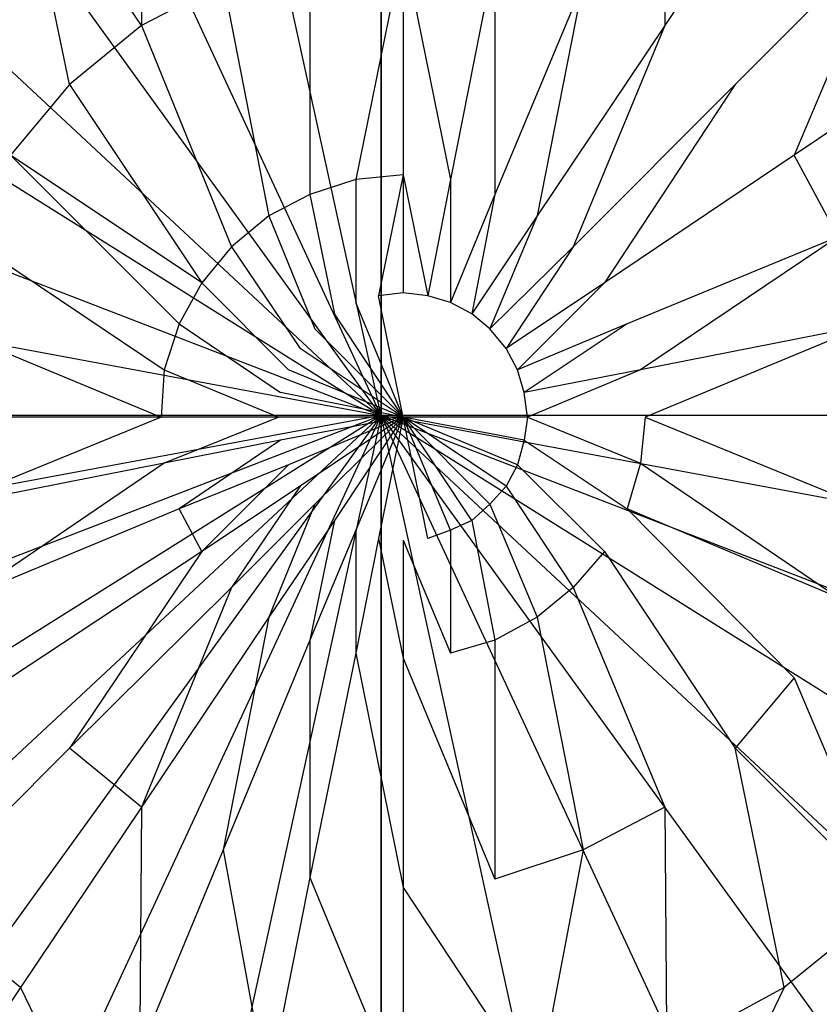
# Model space of a CAD drawing. Extents: x 0 to 0.8, y -0.8 to 0.
# Tile 9 of 15: x 0.378 to 0.427, y -0.436 to -0.376. Entities that reach past the tile are written whole.
import ezdxf

# ---------------------------------------------------------------- set-up
doc = ezdxf.new("R2010")
doc.units = 0
doc.layers.add('L0_GRUPPE_28___REPLACEMTFOREMPT', color=7, linetype='CONTINUOUS')
doc.layers.add('L1_ABLAUF_INF_0___REPLACEMTFORE', color=7, linetype='CONTINUOUS')

msp = doc.modelspace()

# ---------------------------------------------------------------- linework, layer by layer
at = {"layer": 'L0_GRUPPE_28___REPLACEMTFOREMPT', "color": 8}
for points, invisible_edges in [([(0.282472, -0.576262), (0.282472, -0.223738), (0.4, -0.188007), (0.282472, -0.576262)], 10), ([(0.282472, -0.576262), (0.4, -0.188007), (0.4, -0.611993), (0.282472, -0.576262)], 13), ([(0.4, -0.611993), (0.4, -0.188007), (0.517528, -0.223738), (0.4, -0.611993)], 10), ([(0.4, -0.611993), (0.517528, -0.223738), (0.517528, -0.576262), (0.4, -0.611993)], 13), ([(0.4, -0.355147, 0.00584), (0.390356, -0.355947, 0.00584), (0.4, -0.400013, 0.00584), (0.4, -0.355147, 0.00584)], 14), ([(0.409644, -0.355947, 0.00584), (0.4, -0.355147, 0.00584), (0.4, -0.400013, 0.00584), (0.409644, -0.355947, 0.00584)], 14), ([(0.4, -0.400013, 0.00584), (0.390356, -0.355947, 0.00584), (0.3809, -0.358846, 0.00584), (0.4, -0.400013, 0.00584)], 14), ([(0.4191, -0.358846, 0.00584), (0.409644, -0.355947, 0.00584), (0.4, -0.400013, 0.00584), (0.4191, -0.358846, 0.00584)], 14), ([(0.4, -0.400013, 0.00584), (0.3809, -0.358846, 0.00584), (0.373335, -0.363145, 0.00584), (0.4, -0.400013, 0.00584)], 14), ([(0.426665, -0.363145, 0.00584), (0.4191, -0.358846, 0.00584), (0.4, -0.400013, 0.00584), (0.426665, -0.363145, 0.00584)], 14), ([(0.4, -0.400013, 0.00584), (0.373335, -0.363145, 0.00584), (0.366666, -0.368943, 0.00584), (0.4, -0.400013, 0.00584)], 14), ([(0.433334, -0.368943, 0.00584), (0.426665, -0.363145, 0.00584), (0.4, -0.400013, 0.00584), (0.433334, -0.368943, 0.00584)], 14), ([(0.4, -0.400013, 0.00584), (0.366666, -0.368943, 0.00584), (0.361291, -0.375741, 0.00584), (0.4, -0.400013, 0.00584)], 14), ([(0.438709, -0.375741, 0.00584), (0.433334, -0.368943, 0.00584), (0.4, -0.400013, 0.00584), (0.438709, -0.375741, 0.00584)], 14), ([(0.4, -0.400013, 0.00584), (0.361291, -0.375741, 0.00584), (0.35731, -0.383538, 0.00584), (0.4, -0.400013, 0.00584)], 14), ([(0.44269, -0.383538, 0.00584), (0.438709, -0.375741, 0.00584), (0.4, -0.400013, 0.00584), (0.44269, -0.383538, 0.00584)], 14), ([(0.4, -0.400013, 0.00584), (0.35731, -0.383538, 0.00584), (0.354921, -0.391635, 0.00584), (0.4, -0.400013, 0.00584)], 14), ([(0.445079, -0.391635, 0.00584), (0.44269, -0.383538, 0.00584), (0.4, -0.400013, 0.00584), (0.445079, -0.391635, 0.00584)], 14), ([(0.4, -0.400013, 0.00584), (0.354921, -0.391635, 0.00584), (0.354224, -0.4, 0.00584), (0.4, -0.400013, 0.00584)], 14), ([(0.445776, -0.4, 0.00584), (0.445079, -0.391635, 0.00584), (0.4, -0.400013, 0.00584), (0.445776, -0.4, 0.00584)], 14), ([(0.4, -0.399987, 0.00584), (0.354224, -0.4, 0.00584), (0.354921, -0.408365, 0.00584), (0.4, -0.399987, 0.00584)], 14), ([(0.4, -0.399987, 0.00584), (0.354921, -0.408365, 0.00584), (0.35731, -0.416462, 0.00584), (0.4, -0.399987, 0.00584)], 14), ([(0.4, -0.399987, 0.00584), (0.35731, -0.416462, 0.00584), (0.361291, -0.424259, 0.00584), (0.4, -0.399987, 0.00584)], 14), ([(0.4, -0.399987, 0.00584), (0.361291, -0.424259, 0.00584), (0.366666, -0.431057, 0.00584), (0.4, -0.399987, 0.00584)], 14), ([(0.4, -0.399987, 0.00584), (0.366666, -0.431057, 0.00584), (0.373335, -0.436855, 0.00584), (0.4, -0.399987, 0.00584)], 14), ([(0.4, -0.399987, 0.00584), (0.373335, -0.436855, 0.00584), (0.3809, -0.441154, 0.00584), (0.4, -0.399987, 0.00584)], 14), ([(0.4, -0.399987, 0.00584), (0.3809, -0.441154, 0.00584), (0.390356, -0.444053, 0.00584), (0.4, -0.399987, 0.00584)], 14), ([(0.4, -0.399987, 0.00584), (0.390356, -0.444053, 0.00584), (0.4, -0.444853, 0.00584), (0.4, -0.399987, 0.00584)], 14), ([(0.433334, -0.431057, 0.00584), (0.4, -0.399987, 0.00584), (0.426665, -0.436855, 0.00584), (0.433334, -0.431057, 0.00584)], 14), ([(0.438709, -0.424259, 0.00584), (0.4, -0.399987, 0.00584), (0.433334, -0.431057, 0.00584), (0.438709, -0.424259, 0.00584)], 14), ([(0.409644, -0.444053, 0.00584), (0.4, -0.399987, 0.00584), (0.4, -0.444853, 0.00584), (0.409644, -0.444053, 0.00584)], 14), ([(0.44269, -0.416462, 0.00584), (0.4, -0.399987, 0.00584), (0.438709, -0.424259, 0.00584), (0.44269, -0.416462, 0.00584)], 14), ([(0.445079, -0.408365, 0.00584), (0.4, -0.399987, 0.00584), (0.44269, -0.416462, 0.00584), (0.445079, -0.408365, 0.00584)], 14), ([(0.4191, -0.441154, 0.00584), (0.4, -0.399987, 0.00584), (0.409644, -0.444053, 0.00584), (0.4191, -0.441154, 0.00584)], 14), ([(0.426665, -0.436855, 0.00584), (0.4, -0.399987, 0.00584), (0.4191, -0.441154, 0.00584), (0.426665, -0.436855, 0.00584)], 14), ([(0.445776, -0.4, 0.00584), (0.4, -0.399987, 0.00584), (0.445079, -0.408365, 0.00584), (0.445776, -0.4, 0.00584)], 14), ([(0.42674, -0.436893, 0.006439), (0.433334, -0.431057, 0.00584), (0.426665, -0.436855, 0.00584), (0.42674, -0.436893, 0.006439)], 14)]:
    msp.add_3dface(points, dxfattribs=dict(at, invisible_edges=invisible_edges))
at = {"layer": 'L1_ABLAUF_INF_0___REPLACEMTFORE', "color": 8}
for points, invisible_edges in [([(0.385373, -0.376201, 0.024931), (0.385273, -0.361407, 0.023975), (0.377992, -0.365205, 0.023975), (0.385373, -0.376201, 0.024931)], 13), ([(0.385273, -0.361407, 0.023975), (0.385373, -0.376201, 0.024931), (0.39036, -0.373602, 0.024931), (0.385273, -0.361407, 0.023975)], 14), ([(0.417288, -0.376201, 0.024931), (0.417388, -0.361407, 0.023975), (0.412302, -0.373602, 0.024931), (0.417288, -0.376201, 0.024931)], 13), ([(0.417388, -0.361407, 0.023975), (0.417288, -0.376201, 0.024931), (0.424569, -0.365205, 0.023975), (0.417388, -0.361407, 0.023975)], 14), ([(0.380984, -0.379799, 0.024931), (0.377992, -0.365205, 0.023975), (0.371609, -0.370403, 0.024081), (0.380984, -0.379799, 0.024931)], 14), ([(0.385373, -0.376201, 0.024931), (0.377992, -0.365205, 0.023975), (0.380984, -0.379799, 0.024931), (0.385373, -0.376201, 0.024931)], 14), ([(0.424569, -0.365205, 0.023975), (0.417288, -0.376201, 0.024931), (0.421577, -0.379799, 0.024931), (0.424569, -0.365205, 0.023975)], 14), ([(0.430952, -0.370403, 0.024081), (0.424569, -0.365205, 0.023975), (0.421577, -0.379799, 0.024931), (0.430952, -0.370403, 0.024081)], 14), ([(0.371609, -0.370403, 0.024081), (0.377394, -0.384097, 0.024931), (0.380984, -0.379799, 0.024931), (0.371609, -0.370403, 0.024081)], 14), ([(0.425168, -0.384097, 0.024931), (0.430952, -0.370403, 0.024081), (0.421577, -0.379799, 0.024931), (0.425168, -0.384097, 0.024931)], 13), ([(0.430952, -0.370403, 0.024081), (0.425168, -0.384097, 0.024931), (0.436238, -0.3767, 0.024081), (0.430952, -0.370403, 0.024081)], 14), ([(0.398438, -0.385596, 0.025568), (0.401331, -0.371403, 0.024931), (0.395646, -0.371902, 0.024931), (0.398438, -0.385596, 0.025568)], 13), ([(0.401331, -0.371403, 0.024931), (0.398438, -0.385596, 0.025568), (0.401331, -0.385297, 0.025568), (0.401331, -0.371403, 0.024931)], 14), ([(0.404223, -0.385596, 0.025568), (0.401331, -0.371403, 0.024931), (0.401331, -0.385297, 0.025568), (0.404223, -0.385596, 0.025568)], 13), ([(0.401331, -0.371403, 0.024931), (0.404223, -0.385596, 0.025568), (0.406916, -0.371902, 0.024931), (0.401331, -0.371403, 0.024931)], 14), ([(0.395646, -0.386496, 0.025568), (0.395646, -0.371902, 0.024931), (0.39036, -0.373602, 0.024931), (0.395646, -0.386496, 0.025568)], 13), ([(0.395646, -0.371902, 0.024931), (0.395646, -0.386496, 0.025568), (0.398438, -0.385596, 0.025568), (0.395646, -0.371902, 0.024931)], 14), ([(0.406916, -0.386496, 0.025568), (0.406916, -0.371902, 0.024931), (0.404223, -0.385596, 0.025568), (0.406916, -0.386496, 0.025568)], 13), ([(0.406916, -0.371902, 0.024931), (0.406916, -0.386496, 0.025568), (0.412302, -0.373602, 0.024931), (0.406916, -0.371902, 0.024931)], 14), ([(0.393152, -0.387796, 0.025568), (0.39036, -0.373602, 0.024931), (0.385373, -0.376201, 0.024931), (0.393152, -0.387796, 0.025568)], 13), ([(0.39036, -0.373602, 0.024931), (0.393152, -0.387796, 0.025568), (0.395646, -0.386496, 0.025568), (0.39036, -0.373602, 0.024931)], 14), ([(0.409509, -0.387796, 0.025568), (0.412302, -0.373602, 0.024931), (0.406916, -0.386496, 0.025568), (0.409509, -0.387796, 0.025568)], 13), ([(0.412302, -0.373602, 0.024931), (0.409509, -0.387796, 0.025568), (0.417288, -0.376201, 0.024931), (0.412302, -0.373602, 0.024931)], 14), ([(0.390858, -0.389695, 0.025568), (0.385373, -0.376201, 0.024931), (0.380984, -0.379799, 0.024931), (0.390858, -0.389695, 0.025568)], 13), ([(0.385373, -0.376201, 0.024931), (0.390858, -0.389695, 0.025568), (0.393152, -0.387796, 0.025568), (0.385373, -0.376201, 0.024931)], 14), ([(0.411703, -0.389695, 0.025568), (0.417288, -0.376201, 0.024931), (0.409509, -0.387796, 0.025568), (0.411703, -0.389695, 0.025568)], 13), ([(0.417288, -0.376201, 0.024931), (0.411703, -0.389695, 0.025568), (0.421577, -0.379799, 0.024931), (0.417288, -0.376201, 0.024931)], 14), ([(0.436238, -0.3767, 0.024081), (0.425168, -0.384097, 0.024931), (0.42786, -0.389095, 0.025037), (0.436238, -0.3767, 0.024081)], 14), ([(0.389063, -0.391894, 0.025568), (0.380984, -0.379799, 0.024931), (0.377394, -0.384097, 0.024931), (0.389063, -0.391894, 0.025568)], 13), ([(0.380984, -0.379799, 0.024931), (0.389063, -0.391894, 0.025568), (0.390858, -0.389695, 0.025568), (0.380984, -0.379799, 0.024931)], 14), ([(0.413598, -0.391894, 0.025568), (0.421577, -0.379799, 0.024931), (0.411703, -0.389695, 0.025568), (0.413598, -0.391894, 0.025568)], 13), ([(0.421577, -0.379799, 0.024931), (0.413598, -0.391894, 0.025568), (0.425168, -0.384097, 0.024931), (0.421577, -0.379799, 0.024931)], 14), ([(0.387667, -0.394393, 0.025568), (0.377394, -0.384097, 0.024931), (0.374701, -0.389095, 0.025037), (0.387667, -0.394393, 0.025568)], 14), ([(0.389063, -0.391894, 0.025568), (0.377394, -0.384097, 0.024931), (0.387667, -0.394393, 0.025568), (0.389063, -0.391894, 0.025568)], 14), ([(0.425168, -0.384097, 0.024931), (0.413598, -0.391894, 0.025568), (0.414994, -0.394393, 0.025568), (0.425168, -0.384097, 0.024931)], 14), ([(0.42786, -0.389095, 0.025037), (0.425168, -0.384097, 0.024931), (0.414994, -0.394393, 0.025568), (0.42786, -0.389095, 0.025037)], 14), ([(0.398438, -0.393093, 0.02578), (0.398438, -0.385596, 0.025568), (0.395646, -0.386496, 0.025568), (0.398438, -0.393093, 0.02578)], 13), ([(0.399835, -0.392693, 0.02578), (0.401331, -0.385297, 0.025568), (0.398438, -0.385596, 0.025568), (0.399835, -0.392693, 0.02578)], 13), ([(0.398438, -0.385596, 0.025568), (0.398438, -0.393093, 0.02578), (0.399835, -0.392693, 0.02578), (0.398438, -0.385596, 0.025568)], 14), ([(0.401331, -0.385297, 0.025568), (0.399835, -0.392693, 0.02578), (0.401331, -0.392494, 0.02578), (0.401331, -0.385297, 0.025568)], 14), ([(0.402827, -0.392693, 0.02578), (0.401331, -0.385297, 0.025568), (0.401331, -0.392494, 0.02578), (0.402827, -0.392693, 0.02578)], 13), ([(0.401331, -0.385297, 0.025568), (0.402827, -0.392693, 0.02578), (0.404223, -0.385596, 0.025568), (0.401331, -0.385297, 0.025568)], 14), ([(0.404223, -0.393093, 0.02578), (0.404223, -0.385596, 0.025568), (0.402827, -0.392693, 0.02578), (0.404223, -0.393093, 0.02578)], 13), ([(0.404223, -0.385596, 0.025568), (0.404223, -0.393093, 0.02578), (0.406916, -0.386496, 0.025568), (0.404223, -0.385596, 0.025568)], 14), ([(0.397142, -0.393793, 0.02578), (0.395646, -0.386496, 0.025568), (0.393152, -0.387796, 0.025568), (0.397142, -0.393793, 0.02578)], 13), ([(0.395646, -0.386496, 0.025568), (0.397142, -0.393793, 0.02578), (0.398438, -0.393093, 0.02578), (0.395646, -0.386496, 0.025568)], 14), ([(0.40552, -0.393793, 0.02578), (0.406916, -0.386496, 0.025568), (0.404223, -0.393093, 0.02578), (0.40552, -0.393793, 0.02578)], 13), ([(0.406916, -0.386496, 0.025568), (0.40552, -0.393793, 0.02578), (0.409509, -0.387796, 0.025568), (0.406916, -0.386496, 0.025568)], 14), ([(0.395945, -0.394693, 0.02578), (0.393152, -0.387796, 0.025568), (0.390858, -0.389695, 0.025568), (0.395945, -0.394693, 0.02578)], 13), ([(0.393152, -0.387796, 0.025568), (0.395945, -0.394693, 0.02578), (0.397142, -0.393793, 0.02578), (0.393152, -0.387796, 0.025568)], 14), ([(0.406617, -0.394693, 0.02578), (0.409509, -0.387796, 0.025568), (0.40552, -0.393793, 0.02578), (0.406617, -0.394693, 0.02578)], 13), ([(0.409509, -0.387796, 0.025568), (0.406617, -0.394693, 0.02578), (0.411703, -0.389695, 0.025568), (0.409509, -0.387796, 0.025568)], 14), ([(0.386769, -0.397192, 0.025568), (0.374701, -0.389095, 0.025037), (0.373105, -0.394493, 0.025037), (0.386769, -0.397192, 0.025568)], 13), ([(0.374701, -0.389095, 0.025037), (0.386769, -0.397192, 0.025568), (0.387667, -0.394393, 0.025568), (0.374701, -0.389095, 0.025037)], 14), ([(0.415792, -0.397192, 0.025568), (0.42786, -0.389095, 0.025037), (0.414994, -0.394393, 0.025568), (0.415792, -0.397192, 0.025568)], 13), ([(0.42786, -0.389095, 0.025037), (0.415792, -0.397192, 0.025568), (0.429556, -0.394493, 0.025037), (0.42786, -0.389095, 0.025037)], 14), ([(0.395047, -0.395892, 0.02578), (0.390858, -0.389695, 0.025568), (0.389063, -0.391894, 0.025568), (0.395047, -0.395892, 0.02578)], 13), ([(0.390858, -0.389695, 0.025568), (0.395047, -0.395892, 0.02578), (0.395945, -0.394693, 0.02578), (0.390858, -0.389695, 0.025568)], 14), ([(0.407614, -0.395892, 0.02578), (0.411703, -0.389695, 0.025568), (0.406617, -0.394693, 0.02578), (0.407614, -0.395892, 0.02578)], 13), ([(0.411703, -0.389695, 0.025568), (0.407614, -0.395892, 0.02578), (0.413598, -0.391894, 0.025568), (0.411703, -0.389695, 0.025568)], 14), ([(0.394349, -0.397192, 0.02578), (0.389063, -0.391894, 0.025568), (0.387667, -0.394393, 0.025568), (0.394349, -0.397192, 0.02578)], 13), ([(0.389063, -0.391894, 0.025568), (0.394349, -0.397192, 0.02578), (0.395047, -0.395892, 0.02578), (0.389063, -0.391894, 0.025568)], 14), ([(0.408312, -0.397192, 0.02578), (0.413598, -0.391894, 0.025568), (0.407614, -0.395892, 0.02578), (0.408312, -0.397192, 0.02578)], 13), ([(0.413598, -0.391894, 0.025568), (0.408312, -0.397192, 0.02578), (0.414994, -0.394393, 0.025568), (0.413598, -0.391894, 0.025568)], 14), ([(0.401331, -0.40009, 0.02578), (0.399835, -0.392693, 0.02578), (0.398438, -0.393093, 0.02578), (0.401331, -0.40009, 0.02578)], 14), ([(0.401331, -0.392494, 0.02578), (0.399835, -0.392693, 0.02578), (0.401331, -0.40009, 0.02578), (0.401331, -0.392494, 0.02578)], 14), ([(0.402827, -0.392693, 0.02578), (0.401331, -0.392494, 0.02578), (0.401331, -0.40009, 0.02578), (0.402827, -0.392693, 0.02578)], 14), ([(0.404223, -0.393093, 0.02578), (0.402827, -0.392693, 0.02578), (0.401331, -0.40009, 0.02578), (0.404223, -0.393093, 0.02578)], 14), ([(0.401331, -0.40009, 0.02578), (0.398438, -0.393093, 0.02578), (0.397142, -0.393793, 0.02578), (0.401331, -0.40009, 0.02578)], 14), ([(0.40552, -0.393793, 0.02578), (0.404223, -0.393093, 0.02578), (0.401331, -0.40009, 0.02578), (0.40552, -0.393793, 0.02578)], 14), ([(0.401331, -0.40009, 0.02578), (0.397142, -0.393793, 0.02578), (0.395945, -0.394693, 0.02578), (0.401331, -0.40009, 0.02578)], 14), ([(0.406617, -0.394693, 0.02578), (0.40552, -0.393793, 0.02578), (0.401331, -0.40009, 0.02578), (0.406617, -0.394693, 0.02578)], 14), ([(0.38657, -0.40009, 0.025568), (0.373105, -0.394493, 0.025037), (0.372507, -0.40009, 0.025037), (0.38657, -0.40009, 0.025568)], 13), ([(0.373105, -0.394493, 0.025037), (0.38657, -0.40009, 0.025568), (0.386769, -0.397192, 0.025568), (0.373105, -0.394493, 0.025037)], 14), ([(0.39385, -0.398591, 0.02578), (0.387667, -0.394393, 0.025568), (0.386769, -0.397192, 0.025568), (0.39385, -0.398591, 0.02578)], 13), ([(0.387667, -0.394393, 0.025568), (0.39385, -0.398591, 0.02578), (0.394349, -0.397192, 0.02578), (0.387667, -0.394393, 0.025568)], 14), ([(0.408711, -0.398591, 0.02578), (0.414994, -0.394393, 0.025568), (0.408312, -0.397192, 0.02578), (0.408711, -0.398591, 0.02578)], 13), ([(0.414994, -0.394393, 0.025568), (0.408711, -0.398591, 0.02578), (0.415792, -0.397192, 0.025568), (0.414994, -0.394393, 0.025568)], 14), ([(0.416092, -0.40009, 0.025568), (0.429556, -0.394493, 0.025037), (0.415792, -0.397192, 0.025568), (0.416092, -0.40009, 0.025568)], 13), ([(0.429556, -0.394493, 0.025037), (0.416092, -0.40009, 0.025568), (0.430154, -0.40009, 0.025037), (0.429556, -0.394493, 0.025037)], 14), ([(0.401331, -0.40009, 0.02578), (0.395945, -0.394693, 0.02578), (0.395047, -0.395892, 0.02578), (0.401331, -0.40009, 0.02578)], 14), ([(0.407614, -0.395892, 0.02578), (0.406617, -0.394693, 0.02578), (0.401331, -0.40009, 0.02578), (0.407614, -0.395892, 0.02578)], 14), ([(0.401331, -0.40009, 0.02578), (0.395047, -0.395892, 0.02578), (0.394349, -0.397192, 0.02578), (0.401331, -0.40009, 0.02578)], 14), ([(0.408312, -0.397192, 0.02578), (0.407614, -0.395892, 0.02578), (0.401331, -0.40009, 0.02578), (0.408312, -0.397192, 0.02578)], 14), ([(0.393751, -0.40009, 0.02578), (0.386769, -0.397192, 0.025568), (0.38657, -0.40009, 0.025568), (0.393751, -0.40009, 0.02578)], 13), ([(0.386769, -0.397192, 0.025568), (0.393751, -0.40009, 0.02578), (0.39385, -0.398591, 0.02578), (0.386769, -0.397192, 0.025568)], 14), ([(0.401331, -0.40009, 0.02578), (0.394349, -0.397192, 0.02578), (0.39385, -0.398591, 0.02578), (0.401331, -0.40009, 0.02578)], 14), ([(0.408711, -0.398591, 0.02578), (0.408312, -0.397192, 0.02578), (0.401331, -0.40009, 0.02578), (0.408711, -0.398591, 0.02578)], 14), ([(0.408911, -0.40009, 0.02578), (0.415792, -0.397192, 0.025568), (0.408711, -0.398591, 0.02578), (0.408911, -0.40009, 0.02578)], 13), ([(0.415792, -0.397192, 0.025568), (0.408911, -0.40009, 0.02578), (0.416092, -0.40009, 0.025568), (0.415792, -0.397192, 0.025568)], 14), ([(0.401331, -0.40009, 0.02578), (0.39385, -0.398591, 0.02578), (0.393751, -0.40009, 0.02578), (0.401331, -0.40009, 0.02578)], 14), ([(0.408911, -0.40009, 0.02578), (0.408711, -0.398591, 0.02578), (0.401331, -0.40009, 0.02578), (0.408911, -0.40009, 0.02578)], 14), ([(0.373105, -0.405588, 0.025037), (0.38657, -0.40009, 0.025568), (0.372507, -0.40009, 0.025037), (0.373105, -0.405588, 0.025037)], 13), ([(0.38657, -0.40009, 0.025568), (0.373105, -0.405588, 0.025037), (0.386769, -0.402889, 0.025568), (0.38657, -0.40009, 0.025568)], 14), ([(0.386769, -0.402889, 0.025568), (0.393751, -0.40009, 0.02578), (0.38657, -0.40009, 0.025568), (0.386769, -0.402889, 0.025568)], 13), ([(0.393751, -0.40009, 0.02578), (0.386769, -0.402889, 0.025568), (0.39385, -0.40149, 0.02578), (0.393751, -0.40009, 0.02578)], 14), ([(0.401331, -0.40009, 0.02578), (0.393751, -0.40009, 0.02578), (0.39385, -0.40149, 0.02578), (0.401331, -0.40009, 0.02578)], 14), ([(0.401331, -0.40009, 0.02578), (0.39385, -0.40149, 0.02578), (0.394349, -0.402989, 0.02578), (0.401331, -0.40009, 0.02578)], 14), ([(0.401331, -0.40009, 0.02578), (0.394349, -0.402989, 0.02578), (0.395047, -0.404288, 0.02578), (0.401331, -0.40009, 0.02578)], 14), ([(0.401331, -0.40009, 0.02578), (0.395047, -0.404288, 0.02578), (0.395945, -0.405388, 0.02578), (0.401331, -0.40009, 0.02578)], 14), ([(0.401331, -0.40009, 0.02578), (0.395945, -0.405388, 0.02578), (0.397142, -0.406388, 0.02578), (0.401331, -0.40009, 0.02578)], 14), ([(0.401331, -0.40009, 0.02578), (0.397142, -0.406388, 0.02578), (0.398438, -0.406987, 0.02578), (0.401331, -0.40009, 0.02578)], 14), ([(0.401331, -0.40009, 0.02578), (0.398438, -0.406987, 0.02578), (0.399835, -0.407487, 0.02578), (0.401331, -0.40009, 0.02578)], 14), ([(0.401331, -0.40009, 0.02578), (0.399835, -0.407487, 0.02578), (0.401331, -0.407587, 0.02578), (0.401331, -0.40009, 0.02578)], 14), ([(0.408911, -0.40009, 0.02578), (0.401331, -0.40009, 0.02578), (0.408711, -0.40149, 0.02578), (0.408911, -0.40009, 0.02578)], 14), ([(0.408711, -0.40149, 0.02578), (0.401331, -0.40009, 0.02578), (0.408312, -0.402989, 0.02578), (0.408711, -0.40149, 0.02578)], 14), ([(0.408312, -0.402989, 0.02578), (0.401331, -0.40009, 0.02578), (0.407614, -0.404288, 0.02578), (0.408312, -0.402989, 0.02578)], 14), ([(0.407614, -0.404288, 0.02578), (0.401331, -0.40009, 0.02578), (0.406617, -0.405388, 0.02578), (0.407614, -0.404288, 0.02578)], 14), ([(0.406617, -0.405388, 0.02578), (0.401331, -0.40009, 0.02578), (0.40552, -0.406388, 0.02578), (0.406617, -0.405388, 0.02578)], 14), ([(0.40552, -0.406388, 0.02578), (0.401331, -0.40009, 0.02578), (0.404223, -0.406987, 0.02578), (0.40552, -0.406388, 0.02578)], 14), ([(0.404223, -0.406987, 0.02578), (0.401331, -0.40009, 0.02578), (0.402827, -0.407487, 0.02578), (0.404223, -0.406987, 0.02578)], 14), ([(0.402827, -0.407487, 0.02578), (0.401331, -0.40009, 0.02578), (0.401331, -0.407587, 0.02578), (0.402827, -0.407487, 0.02578)], 14), ([(0.415792, -0.402889, 0.025568), (0.408911, -0.40009, 0.02578), (0.408711, -0.40149, 0.02578), (0.415792, -0.402889, 0.025568)], 13), ([(0.408911, -0.40009, 0.02578), (0.415792, -0.402889, 0.025568), (0.416092, -0.40009, 0.025568), (0.408911, -0.40009, 0.02578)], 14), ([(0.429556, -0.405588, 0.025037), (0.416092, -0.40009, 0.025568), (0.415792, -0.402889, 0.025568), (0.429556, -0.405588, 0.025037)], 13), ([(0.416092, -0.40009, 0.025568), (0.429556, -0.405588, 0.025037), (0.430154, -0.40009, 0.025037), (0.416092, -0.40009, 0.025568)], 14), ([(0.387667, -0.405688, 0.025568), (0.39385, -0.40149, 0.02578), (0.386769, -0.402889, 0.025568), (0.387667, -0.405688, 0.025568)], 13), ([(0.39385, -0.40149, 0.02578), (0.387667, -0.405688, 0.025568), (0.394349, -0.402989, 0.02578), (0.39385, -0.40149, 0.02578)], 14), ([(0.414994, -0.405688, 0.025568), (0.408711, -0.40149, 0.02578), (0.408312, -0.402989, 0.02578), (0.414994, -0.405688, 0.025568)], 13), ([(0.408711, -0.40149, 0.02578), (0.414994, -0.405688, 0.025568), (0.415792, -0.402889, 0.025568), (0.408711, -0.40149, 0.02578)], 14), ([(0.374701, -0.411086, 0.025037), (0.386769, -0.402889, 0.025568), (0.373105, -0.405588, 0.025037), (0.374701, -0.411086, 0.025037)], 13), ([(0.386769, -0.402889, 0.025568), (0.374701, -0.411086, 0.025037), (0.387667, -0.405688, 0.025568), (0.386769, -0.402889, 0.025568)], 14), ([(0.389063, -0.408287, 0.025568), (0.394349, -0.402989, 0.02578), (0.387667, -0.405688, 0.025568), (0.389063, -0.408287, 0.025568)], 13), ([(0.394349, -0.402989, 0.02578), (0.389063, -0.408287, 0.025568), (0.395047, -0.404288, 0.02578), (0.394349, -0.402989, 0.02578)], 14), ([(0.413598, -0.408287, 0.025568), (0.408312, -0.402989, 0.02578), (0.407614, -0.404288, 0.02578), (0.413598, -0.408287, 0.025568)], 13), ([(0.408312, -0.402989, 0.02578), (0.413598, -0.408287, 0.025568), (0.414994, -0.405688, 0.025568), (0.408312, -0.402989, 0.02578)], 14), ([(0.42786, -0.411086, 0.025037), (0.415792, -0.402889, 0.025568), (0.414994, -0.405688, 0.025568), (0.42786, -0.411086, 0.025037)], 13), ([(0.415792, -0.402889, 0.025568), (0.42786, -0.411086, 0.025037), (0.429556, -0.405588, 0.025037), (0.415792, -0.402889, 0.025568)], 14), ([(0.390858, -0.410486, 0.025568), (0.395047, -0.404288, 0.02578), (0.389063, -0.408287, 0.025568), (0.390858, -0.410486, 0.025568)], 13), ([(0.395047, -0.404288, 0.02578), (0.390858, -0.410486, 0.025568), (0.395945, -0.405388, 0.02578), (0.395047, -0.404288, 0.02578)], 14), ([(0.411703, -0.410486, 0.025568), (0.407614, -0.404288, 0.02578), (0.406617, -0.405388, 0.02578), (0.411703, -0.410486, 0.025568)], 13), ([(0.407614, -0.404288, 0.02578), (0.411703, -0.410486, 0.025568), (0.413598, -0.408287, 0.025568), (0.407614, -0.404288, 0.02578)], 14), ([(0.393152, -0.412285, 0.025568), (0.395945, -0.405388, 0.02578), (0.390858, -0.410486, 0.025568), (0.393152, -0.412285, 0.025568)], 13), ([(0.395945, -0.405388, 0.02578), (0.393152, -0.412285, 0.025568), (0.397142, -0.406388, 0.02578), (0.395945, -0.405388, 0.02578)], 14), ([(0.409509, -0.412285, 0.025568), (0.406617, -0.405388, 0.02578), (0.40552, -0.406388, 0.02578), (0.409509, -0.412285, 0.025568)], 13), ([(0.406617, -0.405388, 0.02578), (0.409509, -0.412285, 0.025568), (0.411703, -0.410486, 0.025568), (0.406617, -0.405388, 0.02578)], 14), ([(0.387667, -0.405688, 0.025568), (0.374701, -0.411086, 0.025037), (0.377394, -0.415983, 0.024931), (0.387667, -0.405688, 0.025568)], 14), ([(0.389063, -0.408287, 0.025568), (0.387667, -0.405688, 0.025568), (0.377394, -0.415983, 0.024931), (0.389063, -0.408287, 0.025568)], 14), ([(0.425168, -0.415983, 0.024931), (0.414994, -0.405688, 0.025568), (0.413598, -0.408287, 0.025568), (0.425168, -0.415983, 0.024931)], 14), ([(0.42786, -0.411086, 0.025037), (0.414994, -0.405688, 0.025568), (0.425168, -0.415983, 0.024931), (0.42786, -0.411086, 0.025037)], 14), ([(0.395646, -0.413684, 0.025568), (0.397142, -0.406388, 0.02578), (0.393152, -0.412285, 0.025568), (0.395646, -0.413684, 0.025568)], 13), ([(0.397142, -0.406388, 0.02578), (0.395646, -0.413684, 0.025568), (0.398438, -0.406987, 0.02578), (0.397142, -0.406388, 0.02578)], 14), ([(0.406916, -0.413684, 0.025568), (0.40552, -0.406388, 0.02578), (0.404223, -0.406987, 0.02578), (0.406916, -0.413684, 0.025568)], 13), ([(0.40552, -0.406388, 0.02578), (0.406916, -0.413684, 0.025568), (0.409509, -0.412285, 0.025568), (0.40552, -0.406388, 0.02578)], 14), ([(0.398438, -0.414484, 0.025568), (0.398438, -0.406987, 0.02578), (0.395646, -0.413684, 0.025568), (0.398438, -0.414484, 0.025568)], 13), ([(0.398438, -0.406987, 0.02578), (0.398438, -0.414484, 0.025568), (0.399835, -0.407487, 0.02578), (0.398438, -0.406987, 0.02578)], 14), ([(0.404223, -0.414484, 0.025568), (0.404223, -0.406987, 0.02578), (0.402827, -0.407487, 0.02578), (0.404223, -0.414484, 0.025568)], 13), ([(0.404223, -0.406987, 0.02578), (0.404223, -0.414484, 0.025568), (0.406916, -0.413684, 0.025568), (0.404223, -0.406987, 0.02578)], 14), ([(0.401331, -0.414784, 0.025568), (0.399835, -0.407487, 0.02578), (0.398438, -0.414484, 0.025568), (0.401331, -0.414784, 0.025568)], 13), ([(0.399835, -0.407487, 0.02578), (0.401331, -0.414784, 0.025568), (0.401331, -0.407587, 0.02578), (0.399835, -0.407487, 0.02578)], 14), ([(0.401331, -0.407587, 0.02578), (0.404223, -0.414484, 0.025568), (0.402827, -0.407487, 0.02578), (0.401331, -0.407587, 0.02578)], 14), ([(0.404223, -0.414484, 0.025568), (0.401331, -0.407587, 0.02578), (0.401331, -0.414784, 0.025568), (0.404223, -0.414484, 0.025568)], 13), ([(0.380984, -0.420282, 0.024931), (0.389063, -0.408287, 0.025568), (0.377394, -0.415983, 0.024931), (0.380984, -0.420282, 0.024931)], 13), ([(0.389063, -0.408287, 0.025568), (0.380984, -0.420282, 0.024931), (0.390858, -0.410486, 0.025568), (0.389063, -0.408287, 0.025568)], 14), ([(0.421577, -0.420282, 0.024931), (0.413598, -0.408287, 0.025568), (0.411703, -0.410486, 0.025568), (0.421577, -0.420282, 0.024931)], 13), ([(0.413598, -0.408287, 0.025568), (0.421577, -0.420282, 0.024931), (0.425168, -0.415983, 0.024931), (0.413598, -0.408287, 0.025568)], 14), ([(0.385373, -0.42388, 0.024931), (0.390858, -0.410486, 0.025568), (0.380984, -0.420282, 0.024931), (0.385373, -0.42388, 0.024931)], 13), ([(0.390858, -0.410486, 0.025568), (0.385373, -0.42388, 0.024931), (0.393152, -0.412285, 0.025568), (0.390858, -0.410486, 0.025568)], 14), ([(0.417288, -0.42388, 0.024931), (0.411703, -0.410486, 0.025568), (0.409509, -0.412285, 0.025568), (0.417288, -0.42388, 0.024931)], 13), ([(0.411703, -0.410486, 0.025568), (0.417288, -0.42388, 0.024931), (0.421577, -0.420282, 0.024931), (0.411703, -0.410486, 0.025568)], 14), ([(0.436238, -0.42338, 0.024081), (0.42786, -0.411086, 0.025037), (0.425168, -0.415983, 0.024931), (0.436238, -0.42338, 0.024081)], 14), ([(0.39036, -0.426479, 0.024931), (0.393152, -0.412285, 0.025568), (0.385373, -0.42388, 0.024931), (0.39036, -0.426479, 0.024931)], 13), ([(0.393152, -0.412285, 0.025568), (0.39036, -0.426479, 0.024931), (0.395646, -0.413684, 0.025568), (0.393152, -0.412285, 0.025568)], 14), ([(0.412302, -0.426479, 0.024931), (0.409509, -0.412285, 0.025568), (0.406916, -0.413684, 0.025568), (0.412302, -0.426479, 0.024931)], 13), ([(0.409509, -0.412285, 0.025568), (0.412302, -0.426479, 0.024931), (0.417288, -0.42388, 0.024931), (0.409509, -0.412285, 0.025568)], 14), ([(0.395646, -0.428178, 0.024931), (0.395646, -0.413684, 0.025568), (0.39036, -0.426479, 0.024931), (0.395646, -0.428178, 0.024931)], 13), ([(0.395646, -0.413684, 0.025568), (0.395646, -0.428178, 0.024931), (0.398438, -0.414484, 0.025568), (0.395646, -0.413684, 0.025568)], 14), ([(0.406916, -0.428278, 0.024931), (0.406916, -0.413684, 0.025568), (0.404223, -0.414484, 0.025568), (0.406916, -0.428278, 0.024931)], 13), ([(0.406916, -0.413684, 0.025568), (0.406916, -0.428278, 0.024931), (0.412302, -0.426479, 0.024931), (0.406916, -0.413684, 0.025568)], 14), ([(0.401331, -0.428778, 0.024931), (0.398438, -0.414484, 0.025568), (0.395646, -0.428178, 0.024931), (0.401331, -0.428778, 0.024931)], 13), ([(0.398438, -0.414484, 0.025568), (0.401331, -0.428778, 0.024931), (0.401331, -0.414784, 0.025568), (0.398438, -0.414484, 0.025568)], 14), ([(0.401331, -0.414784, 0.025568), (0.406916, -0.428278, 0.024931), (0.404223, -0.414484, 0.025568), (0.401331, -0.414784, 0.025568)], 14), ([(0.406916, -0.428278, 0.024931), (0.401331, -0.414784, 0.025568), (0.401331, -0.428778, 0.024931), (0.406916, -0.428278, 0.024931)], 13), ([(0.377394, -0.415983, 0.024931), (0.371609, -0.429677, 0.024081), (0.380984, -0.420282, 0.024931), (0.377394, -0.415983, 0.024931)], 14), ([(0.430952, -0.429677, 0.024081), (0.425168, -0.415983, 0.024931), (0.421577, -0.420282, 0.024931), (0.430952, -0.429677, 0.024081)], 13), ([(0.425168, -0.415983, 0.024931), (0.430952, -0.429677, 0.024081), (0.436238, -0.42338, 0.024081), (0.425168, -0.415983, 0.024931)], 14), ([(0.380984, -0.420282, 0.024931), (0.371609, -0.429677, 0.024081), (0.377992, -0.434875, 0.023975), (0.380984, -0.420282, 0.024931)], 14), ([(0.385373, -0.42388, 0.024931), (0.380984, -0.420282, 0.024931), (0.377992, -0.434875, 0.023975), (0.385373, -0.42388, 0.024931)], 14), ([(0.424569, -0.434875, 0.023975), (0.421577, -0.420282, 0.024931), (0.417288, -0.42388, 0.024931), (0.424569, -0.434875, 0.023975)], 14), ([(0.430952, -0.429677, 0.024081), (0.421577, -0.420282, 0.024931), (0.424569, -0.434875, 0.023975), (0.430952, -0.429677, 0.024081)], 14), ([(0.385273, -0.438774, 0.023975), (0.385373, -0.42388, 0.024931), (0.377992, -0.434875, 0.023975), (0.385273, -0.438774, 0.023975)], 13), ([(0.385373, -0.42388, 0.024931), (0.385273, -0.438774, 0.023975), (0.39036, -0.426479, 0.024931), (0.385373, -0.42388, 0.024931)], 14), ([(0.417388, -0.438774, 0.023975), (0.417288, -0.42388, 0.024931), (0.412302, -0.426479, 0.024931), (0.417388, -0.438774, 0.023975)], 13), ([(0.417288, -0.42388, 0.024931), (0.417388, -0.438774, 0.023975), (0.424569, -0.434875, 0.023975), (0.417288, -0.42388, 0.024931)], 14), ([(0.393053, -0.441173, 0.023975), (0.39036, -0.426479, 0.024931), (0.385273, -0.438774, 0.023975), (0.393053, -0.441173, 0.023975)], 13), ([(0.39036, -0.426479, 0.024931), (0.393053, -0.441173, 0.023975), (0.395646, -0.428178, 0.024931), (0.39036, -0.426479, 0.024931)], 14), ([(0.409509, -0.441173, 0.023975), (0.412302, -0.426479, 0.024931), (0.406916, -0.428278, 0.024931), (0.409509, -0.441173, 0.023975)], 13), ([(0.412302, -0.426479, 0.024931), (0.409509, -0.441173, 0.023975), (0.417388, -0.438774, 0.023975), (0.412302, -0.426479, 0.024931)], 14), ([(0.401331, -0.441972, 0.023975), (0.395646, -0.428178, 0.024931), (0.393053, -0.441173, 0.023975), (0.401331, -0.441972, 0.023975)], 13), ([(0.395646, -0.428178, 0.024931), (0.401331, -0.441972, 0.023975), (0.401331, -0.428778, 0.024931), (0.395646, -0.428178, 0.024931)], 14), ([(0.401331, -0.428778, 0.024931), (0.409509, -0.441173, 0.023975), (0.406916, -0.428278, 0.024931), (0.401331, -0.428778, 0.024931)], 14), ([(0.409509, -0.441173, 0.023975), (0.401331, -0.428778, 0.024931), (0.401331, -0.441972, 0.023975), (0.409509, -0.441173, 0.023975)], 13), ([(0.377992, -0.434875, 0.023975), (0.371609, -0.429677, 0.024081), (0.374402, -0.440273, 0.023444), (0.377992, -0.434875, 0.023975)], 14), ([(0.430952, -0.429677, 0.024081), (0.424569, -0.434875, 0.023975), (0.42816, -0.440273, 0.023444), (0.430952, -0.429677, 0.024081)], 14), ([(0.38278, -0.444671, 0.023444), (0.377992, -0.434875, 0.023975), (0.374402, -0.440273, 0.023444), (0.38278, -0.444671, 0.023444)], 13), ([(0.377992, -0.434875, 0.023975), (0.38278, -0.444671, 0.023444), (0.385273, -0.438774, 0.023975), (0.377992, -0.434875, 0.023975)], 14), ([(0.419782, -0.444671, 0.023444), (0.424569, -0.434875, 0.023975), (0.417388, -0.438774, 0.023975), (0.419782, -0.444671, 0.023444)], 13), ([(0.424569, -0.434875, 0.023975), (0.419782, -0.444671, 0.023444), (0.42816, -0.440273, 0.023444), (0.424569, -0.434875, 0.023975)], 14)]:
    msp.add_3dface(points, dxfattribs=dict(at, invisible_edges=invisible_edges))

doc.saveas('drawing.dxf')
